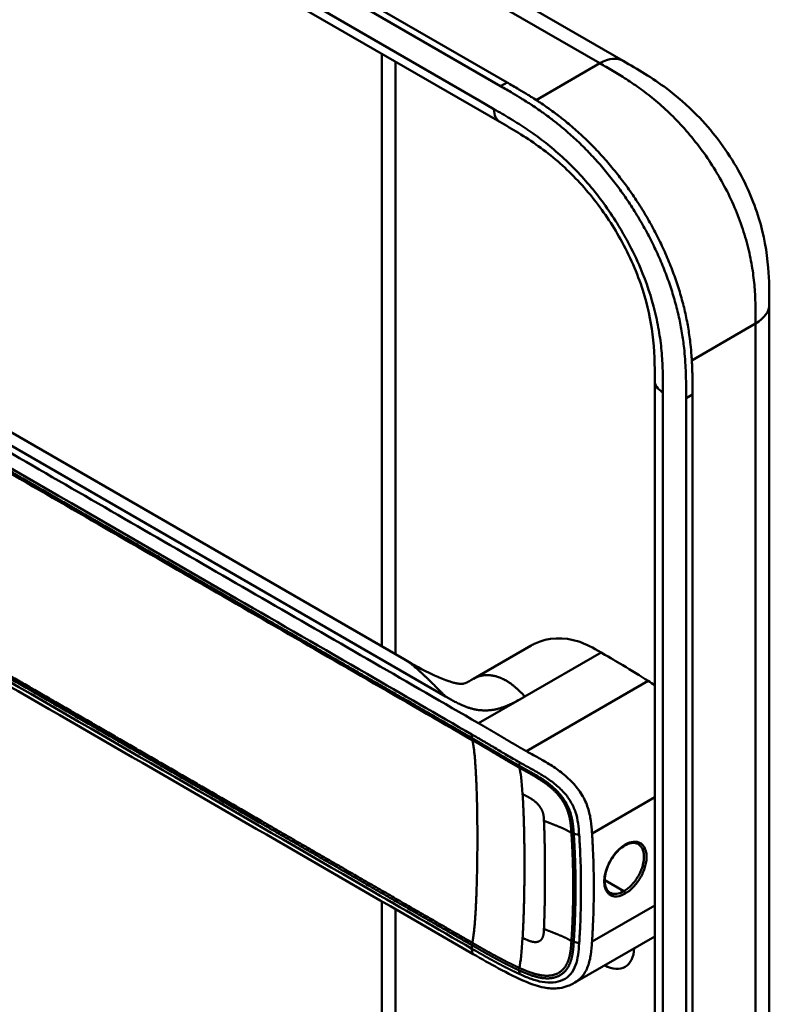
# Model space of a CAD drawing. Header units: millimetres. Extents: x 20 to 833, y 20 to 574.
# Tile 4 of 13: x 205 to 237, y 92 to 134. Entities that reach past the tile are written whole.
import ezdxf

# ---------------------------------------------------------------- set-up
doc = ezdxf.new("R2010")
doc.units = ezdxf.units.MM
doc.header["$LTSCALE"] = 2
doc.layers.add('Sichtbare Kanten(DIN)', color=7, linetype='Continuous', lineweight=50)
doc.layers.add('Sichtbare tangentiale Kanten(DIN)', color=7, linetype='Continuous', lineweight=50)

msp = doc.modelspace()

# ---------------------------------------------------------------- linework, layer by layer
at = {"layer": 'Sichtbare Kanten(DIN)'}
for p, q in [((180.722, 157.476), (225.548, 131.596)), ((225.273, 131.437), (180.448, 157.317)), ((225.239, 129.908), (184.249, 153.574)), ((220.591, 138.246), (230.519, 132.514)), ((220.194, 107.507), (220.194, 132.821)), ((225.239, 129.908), (225.239, 129.908)), ((221.146, 106.957), (189.379, 125.299)), ((236.759, 122.112), (236.759, 122.112)), ((231.862, 118.846), (231.862, 118.846)), ((231.862, 56.978), (231.862, 118.846)), ((233.478, 118.269), (233.478, 55.748)), ((233.204, 55.59), (233.204, 118.111)), ((226.573, 107.538), (224.116, 106.119)), ((220.194, 106.607), (220.194, 106.607)), ((220.194, 105.811), (220.194, 105.811)), ((223.773, 104.541), (223.773, 104.541)), ((223.686, 103.795), (223.686, 103.795)), ((223.898, 103.672), (223.898, 103.672)), ((228.347, 101.682), (228.347, 101.682)), ((226.82, 100.801), (226.821, 100.801)), ((228.365, 99.893), (228.365, 99.893)), ((220.194, 96.958), (220.194, 96.958)), ((220.194, 96.809), (220.194, 96.809)), ((220.194, 64.793), (220.194, 96.611)), ((228.465, 96.262), (228.465, 96.262)), ((228.697, 96.185), (228.697, 96.185)), ((231.862, 95.11), (228.442, 93.136)), ((224.104, 94.353), (224.104, 94.353)), ((228.442, 93.136), (228.442, 93.136))]:
    msp.add_line(p, q, dxfattribs=at)
for centre, major_axis, start_param, end_param in [((227.858, 101.4), (-2.8, 4.85), 0.009893, 0.010537), ((227.802, 101.367), (-2.76, 4.78), 6.246868, 6.247662), ((227.802, 101.367), (-2.34, 4.053), 6.056192, 6.056239), ((227.83, 101.384), (-2.32, 4.018), 6.063042, 6.063091), ((227.915, 101.433), (-2.3, 3.984), 6.09801, 6.098059), ((227.745, 101.335), (-2.3, 3.984), 6.012295, 6.012343), ((227.688, 101.302), (-2.26, 3.914), 5.965961, 5.96598), ((227.857, 101.401), (2.799, -4.849), 3.755149, 3.755152), ((227.801, 101.368), (-2.76, 4.78), 0.596305, 0.596308), ((227.971, 101.465), (-2.26, 3.914), 0.608456, 0.608473), ((228.028, 101.498), (-1.91, 3.309), 0.599588, 0.599593), ((227.745, 101.335), (2.3, -3.984), 3.918137, 3.918157), ((227.802, 101.367), (2.34, -4.053), 3.935383, 3.935402), ((227.688, 101.302), (-2.26, 3.914), 0.758688, 0.758708), ((227.83, 101.384), (-2.32, 4.018), 0.802604, 0.802622), ((227.802, 101.367), (2.34, -4.053), 5.30555, 5.3057), ((227.802, 101.367), (-2.76, 4.78), 2.193163, 2.193278), ((227.971, 101.465), (-2.26, 3.914), 2.483048, 2.483052), ((227.802, 101.367), (-2.76, 4.78), 2.502702, 2.502706), ((227.858, 101.401), (2.8, -4.85), 5.62772, 5.627723), ((229.668, 95.423), (0.93, -1.611), 5.076761, 5.076776), ((229.668, 95.423), (0.93, -1.611), 5.538923, 7.027295)]:
    msp.add_ellipse(centre, major_axis=major_axis, ratio=0.57735, start_param=start_param, end_param=end_param, dxfattribs=at)
for points, knots in [([(230.519, 132.514), (231.119, 132.168), (231.757, 131.792), (232.818, 130.999), (233.255, 130.621), (234.296, 129.557), (234.88, 128.795), (235.754, 127.286), (236.085, 126.533), (236.529, 125.079), (236.656, 124.361), (236.758, 123.136), (236.759, 122.609), (236.759, 122.112)], [0, 0, 0, 0, 0.636767, 0.636767, 1.094754, 1.094754, 1.798559, 1.798559, 2.40297, 2.40297, 2.975021, 2.975021, 3.432636, 3.432636, 3.432636, 3.432636]), ([(233.204, 118.111), (233.204, 118.208), (233.204, 118.404), (233.202, 118.651), (233.199, 118.9), (233.194, 119.101), (233.184, 119.356), (233.173, 119.562), (233.152, 119.875), (233.123, 120.192), (233.063, 120.676), (232.991, 121.115), (232.876, 121.673), (232.763, 122.124), (232.596, 122.693), (232.441, 123.149), (232.223, 123.718), (232.03, 124.172), (231.766, 124.732), (231.537, 125.175), (231.231, 125.718), (230.972, 126.144), (230.63, 126.662), (230.344, 127.065), (229.972, 127.552), (229.664, 127.927), (229.268, 128.375), (228.943, 128.718), (228.528, 129.124), (228.19, 129.43), (227.806, 129.754), (227.549, 129.958), (227.29, 130.154), (227.117, 130.279), (226.901, 130.431), (226.728, 130.549), (226.513, 130.691), (226.34, 130.801), (226.082, 130.962), (225.74, 131.168), (225.442, 131.34), (225.273, 131.437)], [0.0000095, 0.0000095, 0.0000095, 0.0000095, 0.0208425, 0.0416756, 0.0520922, 0.0729253, 0.0833418, 0.1041749, 0.1145915, 0.1458411, 0.1666742, 0.2083404, 0.2291735, 0.2708396, 0.2916727, 0.3333389, 0.354172, 0.3958382, 0.4166713, 0.4583375, 0.4791706, 0.5208368, 0.5416698, 0.583336, 0.6041691, 0.6458353, 0.6666684, 0.7083346, 0.7291677, 0.7708339, 0.7916669, 0.8229166, 0.8333331, 0.8541662, 0.8645828, 0.8854159, 0.8958324, 0.9166655, 0.927082, 0.9583317, 0.9999979, 0.9999979, 0.9999979, 0.9999979]), ([(225.548, 131.596), (225.717, 131.498), (226.014, 131.326), (226.356, 131.12), (226.615, 130.96), (226.787, 130.849), (227.003, 130.707), (227.176, 130.59), (227.392, 130.438), (227.564, 130.312), (227.823, 130.117), (228.081, 129.912), (228.465, 129.588), (228.802, 129.282), (229.217, 128.876), (229.542, 128.534), (229.939, 128.085), (230.247, 127.71), (230.619, 127.224), (230.905, 126.821), (231.246, 126.302), (231.506, 125.877), (231.811, 125.333), (232.04, 124.891), (232.304, 124.33), (232.498, 123.877), (232.716, 123.307), (232.87, 122.851), (233.037, 122.283), (233.151, 121.831), (233.266, 121.274), (233.338, 120.835), (233.398, 120.35), (233.426, 120.033), (233.448, 119.721), (233.458, 119.515), (233.468, 119.26), (233.473, 119.058), (233.477, 118.809), (233.478, 118.562), (233.478, 118.367), (233.478, 118.269)], [-0.9999979, -0.9999979, -0.9999979, -0.9999979, -0.9583317, -0.927082, -0.9166655, -0.8958324, -0.8854159, -0.8645828, -0.8541662, -0.8333331, -0.8229166, -0.7916669, -0.7708339, -0.7291677, -0.7083346, -0.6666684, -0.6458353, -0.6041691, -0.583336, -0.5416698, -0.5208368, -0.4791706, -0.4583375, -0.4166713, -0.3958382, -0.354172, -0.3333389, -0.2916727, -0.2708396, -0.2291735, -0.2083404, -0.1666742, -0.1458411, -0.1145915, -0.1041749, -0.0833418, -0.0729253, -0.0520922, -0.0416756, -0.0208425, -0.0000095, -0.0000095, -0.0000095, -0.0000095]), ([(231.862, 118.846), (231.862, 119.508), (231.856, 120.155), (231.694, 121.442), (231.558, 122.077), (231.119, 123.446), (230.791, 124.197), (230.046, 125.529), (229.636, 126.136), (228.737, 127.254), (228.235, 127.771), (227.173, 128.693), (226.603, 129.09), (225.77, 129.601), (225.506, 129.754), (225.239, 129.908)], [0, 0, 0, 0, 0.609028, 0.609028, 1.140262, 1.140262, 1.745142, 1.745142, 2.28517, 2.28517, 2.850958, 2.850958, 3.470181, 3.470181, 3.753639, 3.753639, 3.753639, 3.753639]), ([(236.759, 122.112), (236.759, 111.225), (236.759, 100.338), (236.759, 79.716), (236.759, 69.98), (236.759, 60.244)], [0, 0, 0, 0, 10, 10, 18.94314, 18.94314, 18.94314, 18.94314]), ([(224.104, 94.353), (214.676, 99.797), (205.248, 105.24), (193.254, 112.164), (190.687, 113.646), (186.838, 115.869), (185.539, 116.607), (183.79, 117.845), (183.23, 118.291), (182.554, 119.048), (182.352, 119.327), (182.136, 119.785), (182.078, 119.95), (182.019, 120.212), (182.004, 120.303), (181.989, 120.446), (181.985, 120.495), (181.982, 120.573), (181.981, 120.599), (181.98, 120.642), (181.979, 120.657), (181.979, 120.681), (181.979, 120.69), (181.979, 120.703), (181.979, 120.709), (181.979, 120.717), (181.979, 120.719), (181.979, 120.724), (181.979, 120.725), (181.979, 120.728), (181.979, 120.73), (181.979, 120.731)], [0.000012, 0.000012, 0.000012, 0.000012, 10, 10, 12.721815, 12.721815, 14.083382, 14.083382, 14.788117, 14.788117, 15.165559, 15.165559, 15.364309, 15.364309, 15.466235, 15.466235, 15.51796, 15.51796, 15.544267, 15.544267, 15.557804, 15.557804, 15.564928, 15.564928, 15.568801, 15.568801, 15.570957, 15.570957, 15.572137, 15.572137, 15.573377, 15.573377, 15.573377, 15.573377]), ([(229.566, 107.241), (229.223, 107.44), (228.928, 107.601), (228.619, 107.703), (227.978, 107.916), (227.294, 107.879), (226.752, 107.63), (226.691, 107.602), (226.631, 107.571), (226.574, 107.538)], [-2.989299, -2.989299, -2.989299, -2.989299, -2.535557, -2.535557, -2.535557, -1.593411, -1.593411, -1.593411, -1.487163, -1.487163, -1.487163, -1.487163]), ([(221.148, 106.957), (221.534, 106.734), (221.936, 106.497), (222.56, 106.203), (222.743, 106.123), (222.996, 106.032), (223.053, 106.012), (223.164, 105.977), (223.218, 105.962), (223.294, 105.942), (223.318, 105.936), (223.363, 105.926), (223.384, 105.921), (223.442, 105.91), (223.473, 105.906), (223.546, 105.897), (223.572, 105.896), (223.615, 105.896), (223.629, 105.897), (223.683, 105.904), (223.714, 105.907), (223.868, 105.981), (223.92, 106.008), (223.993, 106.049)], [0, 0, 0, 0, 0.412798, 0.412798, 0.571706, 0.571706, 0.617207, 0.617207, 0.658837, 0.658837, 0.679527, 0.679527, 0.700225, 0.700225, 0.742052, 0.742052, 0.82549, 0.82549, 0.921407, 0.921407, 1.209516, 1.209516, 1.309538, 1.309538, 1.309538, 1.309538]), ([(231.582, 106.023), (231.253, 106.231), (230.861, 106.475), (230.142, 106.908), (230.063, 106.954), (229.566, 107.241)], [-1.067267, -1.067267, -1.067267, -1.067267, -0.527761, -0.527761, 0, 0, 0, 0]), ([(230.585, 98.996), (230.499, 98.946), (230.412, 98.88), (230.245, 98.722), (230.164, 98.628), (230.019, 98.424), (229.954, 98.312), (229.846, 98.083), (229.803, 97.963), (229.745, 97.732), (229.729, 97.619), (229.725, 97.414), (229.737, 97.32), (229.783, 97.163), (229.819, 97.098), (229.887, 97.021), (229.916, 96.997), (229.948, 96.979)], [0, 0, 0, 0, 0.0929743, 0.0929743, 0.1876662, 0.1876662, 0.2826213, 0.2826213, 0.3785871, 0.3785871, 0.4744447, 0.4744447, 0.5687909, 0.5687909, 0.662474, 0.662474, 0.7185746, 0.7185746, 0.7185746, 0.7185746]), ([(231.149, 99.057), (231.083, 99.095), (231.003, 99.113), (230.83, 99.101), (230.735, 99.073), (230.621, 99.016), (230.603, 99.006), (230.585, 98.996)], [0, 0, 0, 0, 0.1124138, 0.1124138, 0.2176118, 0.2176118, 0.2371353, 0.2371353, 0.2371353, 0.2371353]), ([(228.442, 93.136), (228.437, 93.133), (228.432, 93.13), (228.42, 93.123), (228.414, 93.12), (228.398, 93.111), (228.388, 93.105), (228.362, 93.091), (228.346, 93.082), (228.301, 93.059), (228.271, 93.044), (228.183, 93.004), (228.123, 92.981), (227.945, 92.924), (227.825, 92.901), (227.514, 92.873), (227.321, 92.887), (226.875, 92.971), (226.623, 93.06), (225.965, 93.337), (225.574, 93.537), (224.823, 93.939), (224.464, 94.145), (224.104, 94.353)], [0, 0, 0, 0, 0.004984, 0.004984, 0.010551, 0.010551, 0.018857, 0.018857, 0.032649, 0.032649, 0.058506, 0.058506, 0.111776, 0.111776, 0.219064, 0.219064, 0.389016, 0.389016, 0.623188, 0.623188, 1.027902, 1.027902, 1.409262, 1.409262, 1.409262, 1.409262])]:
    msp.add_open_spline(points, degree=3, knots=knots, dxfattribs=at)
for points, degree in [([(221.147, 106.957), (221.147, 106.957), (221.147, 106.957), (221.147, 106.957), (221.147, 106.957), (221.147, 106.957), (221.148, 106.957), (221.148, 106.957)], 7), ([(224.125, 106.125), (224.098, 106.109), (224.071, 106.094), (224.045, 106.078), (224.019, 106.064), (223.993, 106.049)], 5), ([(224.116, 106.119), (224.119, 106.121), (224.122, 106.123), (224.125, 106.125)], 3), ([(231.582, 106.023), (231.675, 105.964), (231.769, 105.905), (231.862, 105.843)], 3), ([(231.149, 99.057), (231.149, 99.057), (231.149, 99.057), (231.149, 99.057)], 3), ([(227.164, 98.647), (227.164, 98.647), (227.164, 98.647), (227.164, 98.647)], 3), ([(227.165, 96.979), (227.165, 96.979), (227.165, 96.979), (227.165, 96.979)], 3)]:
    msp.add_open_spline(points, degree=degree, dxfattribs=at)
at = {"layer": 'Sichtbare tangentiale Kanten(DIN)'}
for p, q in [((229.516, 132.417), (219.591, 138.147)), ((220.78, 132.483), (220.78, 107.169)), ((226.793, 130.845), (229.516, 132.417)), ((229.519, 132.415), (229.516, 132.417)), ((230.607, 131.762), (230.607, 131.762)), ((225.273, 131.437), (225.548, 131.596)), ((232.723, 130.055), (232.723, 130.055)), ((188.737, 125.098), (222.92, 105.363)), ((236.147, 122.572), (236.147, 122.572)), ((236.174, 121.295), (233.447, 119.721)), ((233.204, 118.111), (233.478, 118.269)), ((226.312, 105.363), (229.566, 107.241)), ((220.78, 106.269), (220.78, 106.269)), ((231.582, 106.023), (226.38, 103.019)), ((220.78, 105.473), (220.78, 105.473)), ((224.33, 104.219), (226.267, 105.337)), ((226.267, 105.337), (226.312, 105.363)), ((223.84, 103.706), (223.84, 103.706)), ((224.05, 103.584), (224.05, 103.734)), ((226.066, 102.403), (226.077, 102.547)), ((231.862, 101.059), (229.181, 99.511)), ((228.4, 99.494), (228.633, 99.443)), ((228.461, 98.243), (228.461, 98.243)), ((228.696, 98.107), (228.696, 98.107)), ((229.253, 97.786), (229.253, 97.786)), ((230.545, 97.04), (229.727, 97.512)), ((220.78, 96.62), (220.78, 96.62)), ((220.78, 96.471), (220.78, 96.471)), ((231.862, 96.435), (229.181, 94.887)), ((220.78, 96.273), (220.78, 63.976)), ((224.05, 94.582), (224.05, 94.732)), ((228.4, 94.87), (228.633, 94.819)), ((226.066, 93.658), (226.077, 93.503))]:
    msp.add_line(p, q, dxfattribs=at)
for centre, major_axis, ratio, start_param, end_param in [((225.788, 94.488), (0.206, 7.959), 0.058822, 5.715032, 6.102647), ((225.787, 101.278), (0.174, -7.758), 0.062155, 0.250345, 0.637485)]:
    msp.add_ellipse(centre, major_axis=major_axis, ratio=ratio, start_param=start_param, end_param=end_param, dxfattribs=at)
for points, degree in [([(224.991, 130.457), (211.327, 138.346), (197.664, 146.235), (184, 154.123)], 3), ([(229.519, 132.415), (229.91, 132.641), (230.263, 132.662), (230.519, 132.514)], 3), ([(225.239, 129.908), (225.085, 129.997), (224.991, 130.187), (224.991, 130.457)], 3), ([(236.174, 121.295), (236.564, 121.521), (236.759, 121.816), (236.759, 122.112)], 3), ([(236.174, 59.427), (236.174, 90.361), (236.174, 121.295)], 2), ([(231.862, 118.846), (231.862, 118.668), (231.98, 118.491), (232.214, 118.356)], 3), ([(232.214, 56.488), (232.214, 77.11), (232.214, 97.733), (232.214, 118.356)], 3), ([(221.148, 106.957), (221.283, 106.879), (221.442, 106.768), (221.63, 106.617), (221.856, 106.414), (222.134, 106.147), (222.48, 105.8), (222.92, 105.363)], 7), ([(226.312, 105.363), (225.956, 105.717), (225.669, 106.005), (225.347, 106.203), (225.001, 106.311), (224.671, 106.332), (224.382, 106.27), (224.125, 106.125)], 7), ([(222.92, 105.363), (223.657, 104.937), (224.196, 104.626), (224.993, 104.619), (225.539, 104.917), (226.267, 105.337)], 5), ([(224.063, 94.836), (224.238, 95.638), (224.325, 97.935), (224.325, 100.696), (224.238, 102.893), (224.063, 103.495)], 5), ([(227.127, 100.05), (227.118, 100.263), (227.112, 100.444), (227.02, 100.64), (226.871, 100.813), (226.665, 100.968), (226.454, 101.067), (226.214, 101.19)], 7), ([(226.214, 95.05), (226.278, 96.091), (226.31, 97.449), (226.31, 98.901), (226.278, 100.222), (226.214, 101.19)], 5), ([(228.301, 99.533), (228.095, 99.66), (227.864, 99.766), (227.618, 99.86), (227.368, 99.952), (227.127, 100.05)], 5), ([(227.127, 100.05), (227.165, 99.148), (227.177, 98.229), (227.177, 97.304), (227.165, 96.372), (227.127, 95.426)], 5), ([(230.602, 99.033), (230.602, 99.015), (230.595, 99.002), (230.585, 98.996)], 3), ([(230.545, 97.04), (230.577, 97.022), (230.602, 96.977), (230.601, 96.941)], 3), ([(227.127, 95.426), (227.118, 95.204), (227.112, 95.009), (227.019, 94.871), (226.871, 94.802), (226.665, 94.824), (226.454, 94.928), (226.214, 95.05)], 7), ([(228.301, 94.908), (228.095, 95.035), (227.864, 95.141), (227.618, 95.236), (227.368, 95.327), (227.127, 95.426)], 5), ([(224.104, 94.353), (224.076, 94.369), (224.058, 94.403), (224.05, 94.454), (224.05, 94.516), (224.05, 94.582)], 5)]:
    msp.add_open_spline(points, degree=degree, dxfattribs=at)
for points, degree, knots in [([(236.174, 121.295), (236.174, 121.5), (236.174, 121.712), (236.17, 121.925), (236.166, 122.163), (236.158, 122.404), (236.142, 122.647), (236.125, 122.911), (236.1, 123.176), (236.063, 123.446), (236.025, 123.727), (235.974, 124.013), (235.908, 124.309), (235.841, 124.606), (235.759, 124.911), (235.662, 125.217), (235.564, 125.524), (235.45, 125.834), (235.322, 126.143), (235.193, 126.45), (235.05, 126.757), (234.893, 127.059), (234.738, 127.358), (234.568, 127.655), (234.388, 127.942), (234.208, 128.229), (234.019, 128.506), (233.821, 128.772), (233.624, 129.036), (233.419, 129.29), (233.207, 129.533), (232.999, 129.771), (232.783, 129.999), (232.562, 130.216), (232.348, 130.425), (232.129, 130.623), (231.908, 130.809), (231.696, 130.987), (231.482, 131.154), (231.266, 131.311), (231.062, 131.461), (230.856, 131.601), (230.649, 131.735), (230.453, 131.862), (230.258, 131.982), (230.064, 132.097), (229.88, 132.207), (229.697, 132.312), (229.519, 132.415)], 3, [0, 0, 0, 0, 0.200333, 0.200333, 0.200333, 0.423418, 0.423418, 0.423418, 0.666166, 0.666166, 0.666166, 0.918702, 0.918702, 0.918702, 1.172126, 1.172126, 1.172126, 1.426817, 1.426817, 1.426817, 1.680705, 1.680705, 1.680705, 1.931989, 1.931989, 1.931989, 2.183319, 2.183319, 2.183319, 2.432871, 2.432871, 2.432871, 2.676761, 2.676761, 2.676761, 2.911928, 2.911928, 2.911928, 3.136372, 3.136372, 3.136372, 3.349104, 3.349104, 3.349104, 3.549929, 3.549929, 3.549929, 3.740151, 3.740151, 3.740151, 3.740151]), ([(230.711, 124.787), (230.587, 125.019), (230.455, 125.248), (230.32, 125.47), (229.967, 126.047), (229.568, 126.605), (229.147, 127.111), (228.73, 127.612), (228.279, 128.08), (227.817, 128.494), (227.815, 128.496), (227.814, 128.498), (227.812, 128.499), (227.583, 128.704), (227.35, 128.897), (227.116, 129.078), (227.114, 129.08), (227.112, 129.082), (227.11, 129.083), (226.877, 129.263), (226.643, 129.432), (226.41, 129.588), (226.406, 129.591), (226.402, 129.594), (226.398, 129.597), (226.17, 129.751), (225.944, 129.893), (225.699, 130.042), (225.695, 130.044), (225.691, 130.047), (225.687, 130.049), (225.447, 130.194), (225.219, 130.326), (224.991, 130.457)], 3, [62.33301, 62.33301, 62.33301, 62.33301, 62.530517, 62.530517, 62.530517, 63.043494, 63.043494, 63.043494, 63.552237, 63.552237, 63.552237, 63.554207, 63.554207, 63.554207, 63.806635, 63.806635, 63.806635, 63.809067, 63.809067, 63.809067, 64.060403, 64.060403, 64.060403, 64.06491, 64.06491, 64.06491, 64.312256, 64.312256, 64.312256, 64.316327, 64.316327, 64.316327, 64.558412, 64.558412, 64.558412, 64.558412]), ([(224.33, 104.219), (224.329, 104.219), (224.326, 104.221), (222.843, 105.078), (221.344, 105.943), (218.35, 107.672), (216.854, 108.535), (213.865, 110.261), (212.371, 111.123), (209.382, 112.849), (207.887, 113.712), (204.896, 115.439), (203.4, 116.303), (200.409, 118.03), (198.915, 118.892), (196.675, 120.186), (195.928, 120.617), (194.434, 121.48), (193.687, 121.911), (192.19, 122.775), (191.442, 123.207), (189.945, 124.071), (189.197, 124.503), (188.451, 124.934)], 3, [0, 0, 0, 0, 0.003774, 0.003774, 1.589417, 1.589417, 3.175061, 3.175061, 4.760704, 4.760704, 6.346347, 6.346347, 7.93199, 7.93199, 9.517633, 9.517633, 10.310454, 10.310454, 11.103276, 11.103276, 11.896097, 11.896097, 12.687417, 12.687417, 12.687417, 12.687417]), ([(232.207, 119.162), (232.2, 119.463), (232.186, 119.734), (232.163, 120.011), (232.162, 120.016), (232.162, 120.021), (232.162, 120.026), (232.138, 120.308), (232.103, 120.6), (232.055, 120.895), (232.055, 120.898), (232.054, 120.9), (232.054, 120.903), (232.006, 121.199), (231.945, 121.502), (231.87, 121.806), (231.87, 121.807), (231.869, 121.808), (231.869, 121.81), (231.718, 122.422), (231.507, 123.053), (231.25, 123.662), (231.091, 124.038), (230.91, 124.416), (230.711, 124.787)], 3, [60.744241, 60.744241, 60.744241, 60.744241, 60.992687, 60.992687, 60.992687, 60.996983, 60.996983, 60.996983, 61.249514, 61.249514, 61.249514, 61.251636, 61.251636, 61.251636, 61.505377, 61.505377, 61.505377, 61.506519, 61.506519, 61.506519, 62.017834, 62.017834, 62.017834, 62.33301, 62.33301, 62.33301, 62.33301]), ([(188.171, 124.449), (190.987, 122.823), (193.811, 121.192), (196.625, 119.568), (202.403, 116.232), (208.194, 112.889), (213.974, 109.551), (215.837, 108.476), (217.701, 107.4), (219.567, 106.322), (221.067, 105.456), (222.571, 104.588), (224.05, 103.734)], 3, [23.229983, 23.229983, 23.229983, 23.229983, 26.216835, 26.216835, 26.216835, 32.351591, 32.351591, 32.351591, 34.327983, 34.327983, 34.327983, 35.917386, 35.917386, 35.917386, 35.917386]), ([(224.052, 103.583), (224.05, 103.584), (223.161, 104.098), (221.369, 105.132), (218.666, 106.693), (215.081, 108.763), (210.597, 111.352), (206.11, 113.942), (201.626, 116.531), (197.591, 118.861), (194.001, 120.933), (191.31, 122.487), (189.517, 123.522), (188.62, 124.04), (188.171, 124.299)], 5, [20.643738, 20.643738, 20.643738, 20.643738, 20.643738, 20.643738, 20.647429, 22.23307, 23.81871, 25.404351, 26.989992, 28.575633, 30.161274, 31.746914, 32.539735, 33.332924, 33.332924, 33.332924, 33.332924, 33.332924, 33.332924]), ([(188.184, 124.21), (188.932, 123.778), (189.679, 123.346), (191.174, 122.483), (191.921, 122.052), (194.164, 120.757), (195.659, 119.894), (198.649, 118.168), (200.144, 117.305), (203.133, 115.579), (204.628, 114.716), (207.618, 112.989), (209.114, 112.126), (212.104, 110.399), (213.598, 109.537), (216.587, 107.811), (218.082, 106.948), (221.078, 105.218), (222.581, 104.351), (224.063, 103.495)], 3, [3.014705, 3.014705, 3.014705, 3.014705, 3.807868, 3.807868, 4.600688, 4.600688, 6.186329, 6.186329, 7.77197, 7.77197, 9.357611, 9.357611, 10.943251, 10.943251, 12.528892, 12.528892, 14.114533, 14.114533, 15.703149, 15.703149, 15.703149, 15.703149]), ([(232.214, 118.356), (232.214, 118.395), (232.214, 118.434), (232.214, 118.505), (232.214, 118.538), (232.214, 118.603), (232.214, 118.636), (232.213, 118.833), (232.211, 118.997), (232.207, 119.162)], 3, [60.4984537, 60.4984537, 60.4984537, 60.4984537, 60.5342773, 60.5342773, 60.5642722, 60.5642722, 60.5942671, 60.5942671, 60.7442414, 60.7442414, 60.7442414, 60.7442414]), ([(188.172, 115.446), (188.172, 115.446), (188.62, 115.187), (189.517, 114.67), (191.31, 113.634), (194.001, 112.081), (197.59, 110.008), (201.626, 107.679), (206.11, 105.09), (210.597, 102.499), (215.082, 99.91), (218.668, 97.839), (221.37, 96.28), (223.161, 95.245), (224.05, 94.732)], 5, [0, 0, 0, 0, 0, 0, 0.000115, 0.792936, 1.585758, 3.171401, 4.757044, 6.342687, 7.92833, 9.513973, 11.099617, 12.688168, 12.688168, 12.688168, 12.688168, 12.688168, 12.688168]), ([(224.05, 94.582), (222.553, 95.447), (221.061, 96.308), (219.566, 97.171), (214.093, 100.331), (208.621, 103.491), (203.143, 106.653), (199.465, 108.777), (195.798, 110.894), (192.118, 113.019), (190.803, 113.778), (189.485, 114.539), (188.171, 115.297)], 3, [0, 0, 0, 0, 1.585642, 1.585642, 1.585642, 7.391542, 7.391542, 7.391542, 11.290432, 11.290432, 11.290432, 12.683632, 12.683632, 12.683632, 12.683632]), ([(224.065, 94.835), (224.063, 94.836), (223.174, 95.349), (221.382, 96.384), (218.679, 97.944), (215.093, 100.015), (210.61, 102.603), (206.122, 105.194), (201.638, 107.783), (197.603, 110.113), (194.014, 112.185), (191.323, 113.738), (189.53, 114.774), (188.633, 115.292), (188.184, 115.551)], 5, [20.643505, 20.643505, 20.643505, 20.643505, 20.643505, 20.643505, 20.647304, 22.232947, 23.81859, 25.404233, 26.989877, 28.57552, 30.161163, 31.746806, 32.539627, 33.332646, 33.332646, 33.332646, 33.332646, 33.332646, 33.332646]), ([(226.38, 103.019), (226.38, 103.019), (226.374, 103.022), (226.317, 103.054), (226.207, 103.116), (226.043, 103.211), (225.822, 103.339), (225.59, 103.478), (225.388, 103.598), (225.213, 103.702), (225.065, 103.79), (224.941, 103.864), (224.817, 103.936), (224.671, 104.022), (224.549, 104.092), (224.453, 104.148), (224.38, 104.19), (224.333, 104.217)], 5, [0, 0, 0, 0, 0, 0, 0.0000229, 0.0096916, 0.0982564, 0.1868211, 0.2753859, 0.3639507, 0.4082331, 0.4525155, 0.4967979, 0.5410803, 0.5853627, 0.6296451, 0.7144354, 0.7144354, 0.7144354, 0.7144354, 0.7144354, 0.7144354]), ([(224.053, 103.732), (224.132, 103.687), (224.211, 103.641), (224.29, 103.595), (224.331, 103.572), (224.372, 103.548), (224.413, 103.524), (224.453, 103.5), (224.494, 103.476), (224.535, 103.452), (224.576, 103.428), (224.617, 103.404), (224.658, 103.38), (224.699, 103.356), (224.74, 103.332), (224.781, 103.307), (224.822, 103.283), (224.864, 103.259), (224.905, 103.234), (224.946, 103.21), (224.987, 103.185), (225.029, 103.16), (225.112, 103.111), (225.196, 103.061), (225.281, 103.01), (225.367, 102.959), (225.453, 102.907), (225.542, 102.855), (225.63, 102.803), (225.72, 102.751), (225.809, 102.699), (225.899, 102.647), (225.988, 102.596), (226.077, 102.547)], 3, [35.9173864, 35.9173864, 35.9173864, 35.9173864, 36.0021913, 36.0021913, 36.0021913, 36.0464737, 36.0464737, 36.0464737, 36.0907561, 36.0907561, 36.0907561, 36.1350385, 36.1350385, 36.1350385, 36.1793209, 36.1793209, 36.1793209, 36.2236033, 36.2236033, 36.2236033, 36.2678857, 36.2678857, 36.2678857, 36.3564505, 36.3564505, 36.3564505, 36.4450153, 36.4450153, 36.4450153, 36.5335801, 36.5335801, 36.5335801, 36.6222122, 36.6222122, 36.6222122, 36.6222122]), ([(226.066, 102.403), (226.066, 102.403), (226.013, 102.433), (225.906, 102.493), (225.746, 102.585), (225.534, 102.709), (225.277, 102.862), (225.025, 103.014), (224.778, 103.16), (224.535, 103.304), (224.341, 103.416), (224.197, 103.5), (224.101, 103.555), (224.055, 103.582)], 5, [19.9459827, 19.9459827, 19.9459827, 19.9459827, 19.9459827, 19.9459827, 19.9460686, 20.0337387, 20.1214087, 20.2090787, 20.2967487, 20.3844187, 20.4720888, 20.5597588, 20.6429705, 20.6429705, 20.6429705, 20.6429705, 20.6429705, 20.6429705]), ([(224.063, 103.495), (224.11, 103.467), (224.207, 103.412), (224.352, 103.328), (224.546, 103.215), (224.788, 103.071), (225.036, 102.925), (225.286, 102.775), (225.544, 102.622), (225.755, 102.498), (225.915, 102.406), (226.022, 102.345), (226.076, 102.315)], 5, [15.703149, 15.703149, 15.703149, 15.703149, 15.703149, 15.703149, 15.7878438, 15.8755138, 15.9631839, 16.0508539, 16.1385239, 16.2261939, 16.3138639, 16.4021379, 16.4021379, 16.4021379, 16.4021379, 16.4021379, 16.4021379]), ([(229.181, 99.511), (229.181, 99.519), (229.18, 99.527), (229.18, 99.535), (229.169, 99.707), (229.155, 99.88), (229.13, 100.058), (229.104, 100.235), (229.066, 100.417), (229.004, 100.602), (228.943, 100.788), (228.857, 100.978), (228.746, 101.162), (228.634, 101.346), (228.497, 101.523), (228.344, 101.685), (228.192, 101.846), (228.026, 101.992), (227.857, 102.123), (227.688, 102.253), (227.515, 102.369), (227.346, 102.473), (227.177, 102.578), (227.012, 102.671), (226.852, 102.76), (226.691, 102.849), (226.536, 102.932), (226.38, 103.019)], 3, [0, 0, 0, 0, 0.007362, 0.007362, 0.007362, 0.167688, 0.167688, 0.167688, 0.328015, 0.328015, 0.328015, 0.488341, 0.488341, 0.488341, 0.648667, 0.648667, 0.648667, 0.808994, 0.808994, 0.808994, 0.96932, 0.96932, 0.96932, 1.129647, 1.129647, 1.129647, 1.28995, 1.28995, 1.28995, 1.28995]), ([(228.4, 99.494), (228.4, 99.495), (228.395, 99.582), (228.382, 99.755), (228.358, 100.018), (228.288, 100.376), (228.091, 100.842), (227.756, 101.283), (227.337, 101.651), (226.894, 101.943), (226.557, 102.133), (226.31, 102.267), (226.147, 102.357), (226.066, 102.403)], 5, [18.881507, 18.881507, 18.881507, 18.881507, 18.881507, 18.881507, 18.882697, 19.015618, 19.14854, 19.281461, 19.414383, 19.547304, 19.680226, 19.813147, 19.945983, 19.945983, 19.945983, 19.945983, 19.945983, 19.945983]), ([(226.076, 102.315), (226.156, 102.27), (226.318, 102.181), (226.561, 102.048), (226.889, 101.863), (227.311, 101.582), (227.699, 101.237), (228.006, 100.829), (228.191, 100.39), (228.259, 100.047), (228.283, 99.79), (228.295, 99.619), (228.301, 99.533)], 5, [0, 0, 0, 0, 0, 0, 0.132315, 0.265237, 0.398158, 0.53108, 0.664001, 0.796923, 0.929844, 1.062736, 1.062736, 1.062736, 1.062736, 1.062736, 1.062736]), ([(226.077, 102.547), (226.086, 102.542), (226.096, 102.536), (226.105, 102.531), (226.265, 102.442), (226.421, 102.358), (226.579, 102.271), (226.737, 102.184), (226.896, 102.094), (227.054, 101.996), (227.212, 101.898), (227.369, 101.793), (227.518, 101.678), (227.667, 101.563), (227.809, 101.439), (227.935, 101.305), (228.061, 101.171), (228.172, 101.028), (228.263, 100.878), (228.354, 100.729), (228.425, 100.574), (228.477, 100.416), (228.529, 100.259), (228.563, 100.1), (228.586, 99.938), (228.609, 99.777), (228.622, 99.612), (228.633, 99.443)], 3, [36.622212, 36.622212, 36.622212, 36.622212, 36.631814, 36.631814, 36.631814, 36.79214, 36.79214, 36.79214, 36.952466, 36.952466, 36.952466, 37.112793, 37.112793, 37.112793, 37.273119, 37.273119, 37.273119, 37.433446, 37.433446, 37.433446, 37.593772, 37.593772, 37.593772, 37.754099, 37.754099, 37.754099, 37.914067, 37.914067, 37.914067, 37.914067]), ([(228.301, 99.533), (228.301, 99.533), (228.301, 99.532), (228.309, 99.417), (228.322, 99.187), (228.343, 98.84), (228.36, 98.38), (228.376, 97.803), (228.379, 97.227), (228.376, 96.649), (228.36, 96.07), (228.343, 95.606), (228.322, 95.257), (228.309, 95.025), (228.301, 94.908)], 5, [17.464876, 17.464876, 17.464876, 17.464876, 17.464876, 17.464876, 17.464906, 17.466133, 17.643037, 17.819941, 17.996845, 18.173749, 18.350653, 18.527557, 18.704461, 18.882622, 18.882622, 18.882622, 18.882622, 18.882622, 18.882622]), ([(228.4, 94.87), (228.4, 94.87), (228.408, 94.985), (228.421, 95.217), (228.442, 95.567), (228.459, 96.029), (228.475, 96.609), (228.478, 97.188), (228.475, 97.765), (228.459, 98.344), (228.442, 98.803), (228.421, 99.151), (228.408, 99.379), (228.4, 99.494)], 5, [0.000001, 0.000001, 0.000001, 0.000001, 0.000001, 0.000001, 0.000038, 0.176942, 0.353846, 0.53075, 0.707654, 0.884558, 1.061462, 1.238366, 1.415305, 1.415305, 1.415305, 1.415305, 1.415305, 1.415305]), ([(228.633, 99.443), (228.634, 99.435), (228.634, 99.426), (228.635, 99.418), (228.641, 99.325), (228.647, 99.231), (228.652, 99.136), (228.658, 99.042), (228.663, 98.947), (228.668, 98.852), (228.677, 98.662), (228.685, 98.47), (228.691, 98.279), (228.721, 97.38), (228.715, 96.488), (228.675, 95.584), (228.673, 95.528), (228.67, 95.471), (228.668, 95.415), (228.663, 95.319), (228.658, 95.224), (228.652, 95.129), (228.647, 95.033), (228.641, 94.938), (228.635, 94.844), (228.634, 94.836), (228.634, 94.827), (228.633, 94.819)], 3, [0, 0, 0, 0, 0.008036, 0.008036, 0.008036, 0.096166, 0.096166, 0.096166, 0.184296, 0.184296, 0.184296, 0.360556, 0.360556, 0.360556, 1.190148, 1.190148, 1.190148, 1.241854, 1.241854, 1.241854, 1.329984, 1.329984, 1.329984, 1.418114, 1.418114, 1.418114, 1.426148, 1.426148, 1.426148, 1.426148]), ([(229.181, 94.887), (229.182, 94.893), (229.183, 94.903), (229.183, 94.911), (229.189, 94.999), (229.194, 95.087), (229.199, 95.175), (229.205, 95.271), (229.21, 95.368), (229.215, 95.465), (229.224, 95.658), (229.232, 95.853), (229.238, 96.047), (229.245, 96.241), (229.25, 96.435), (229.253, 96.627), (229.256, 96.82), (229.258, 97.013), (229.258, 97.205), (229.258, 97.397), (229.256, 97.588), (229.253, 97.781), (229.25, 97.973), (229.245, 98.166), (229.238, 98.359), (229.232, 98.553), (229.224, 98.746), (229.215, 98.938), (229.21, 99.034), (229.205, 99.13), (229.199, 99.226), (229.194, 99.321), (229.188, 99.416), (229.181, 99.511)], 3, [0, 0, 0, 0, 0.00741, 0.00741, 0.00741, 0.088467, 0.088467, 0.088467, 0.176597, 0.176597, 0.176597, 0.352857, 0.352857, 0.352857, 0.529117, 0.529117, 0.529117, 0.705376, 0.705376, 0.705376, 0.881636, 0.881636, 0.881636, 1.057896, 1.057896, 1.057896, 1.234156, 1.234156, 1.234156, 1.322285, 1.322285, 1.322285, 1.410732, 1.410732, 1.410732, 1.410732]), ([(230.601, 96.941), (230.483, 96.873), (230.305, 96.81), (230.097, 96.819), (229.961, 96.869), (229.849, 96.962), (229.766, 97.095), (229.715, 97.262), (229.698, 97.457), (229.715, 97.673), (229.766, 97.901), (229.849, 98.132), (229.961, 98.358), (230.097, 98.569), (230.305, 98.821), (230.483, 98.965), (230.602, 99.033)], 3, [0, 0, 0, 0, 0.1229603, 0.1844403, 0.2459204, 0.3074004, 0.3688805, 0.4303605, 0.4918406, 0.5533206, 0.6148007, 0.6762807, 0.7377608, 0.7992408, 0.8607209, 0.983681, 0.983681, 0.983681, 0.983681]), ([(230.545, 97.04), (230.656, 97.104), (230.768, 97.194), (230.871, 97.302), (230.885, 97.317), (230.899, 97.332), (230.913, 97.348), (230.95, 97.388), (230.985, 97.432), (231.019, 97.476), (231.065, 97.538), (231.109, 97.604), (231.148, 97.671), (231.171, 97.709), (231.192, 97.748), (231.211, 97.787), (231.227, 97.818), (231.241, 97.849), (231.255, 97.88), (231.286, 97.951), (231.313, 98.023), (231.335, 98.094), (231.353, 98.156), (231.368, 98.217), (231.379, 98.277), (231.381, 98.287), (231.382, 98.296), (231.384, 98.305), (231.395, 98.374), (231.4, 98.442), (231.4, 98.506), (231.4, 98.57), (231.395, 98.631), (231.384, 98.688), (231.382, 98.697), (231.38, 98.706), (231.378, 98.716), (231.367, 98.762), (231.353, 98.805), (231.335, 98.844), (231.313, 98.891), (231.286, 98.933), (231.255, 98.969), (231.241, 98.985), (231.226, 99), (231.209, 99.014), (231.19, 99.03), (231.17, 99.045), (231.149, 99.057)], 3, [0, 0, 0, 0, 0.1229603, 0.1229603, 0.1229603, 0.1399024, 0.1399024, 0.1399024, 0.1844404, 0.1844404, 0.1844404, 0.2459204, 0.2459204, 0.2459204, 0.2803959, 0.2803959, 0.2803959, 0.3074005, 0.3074005, 0.3074005, 0.3688806, 0.3688806, 0.3688806, 0.4219893, 0.4219893, 0.4219893, 0.4303607, 0.4303607, 0.4303607, 0.4918407, 0.4918407, 0.4918407, 0.5533208, 0.5533208, 0.5533208, 0.5635023, 0.5635023, 0.5635023, 0.6148009, 0.6148009, 0.6148009, 0.676281, 0.676281, 0.676281, 0.7044598, 0.7044598, 0.7044598, 0.7374964, 0.7374964, 0.7374964, 0.7374964]), ([(230.602, 99.033), (230.72, 99.102), (230.899, 99.163), (231.11, 99.153), (231.249, 99.102), (231.364, 99.007), (231.449, 98.873), (231.502, 98.705), (231.513, 98.574), (231.513, 98.506)], 3, [0, 0, 0, 0, 0.1229601, 0.1844402, 0.2459203, 0.3074004, 0.3688804, 0.4303605, 0.4918262, 0.4918262, 0.4918262, 0.4918262]), ([(231.513, 98.506), (231.513, 98.506), (231.513, 98.437), (231.502, 98.294), (231.449, 98.067), (231.364, 97.837), (231.249, 97.612), (231.11, 97.403), (230.899, 97.153), (230.72, 97.009), (230.601, 96.941)], 3, [0, 0, 0, 0, 0.0000144, 0.0614945, 0.1229746, 0.1844546, 0.2459347, 0.3074148, 0.3688949, 0.4918552, 0.4918552, 0.4918552, 0.4918552]), ([(229.948, 96.979), (229.948, 96.979), (229.948, 96.979), (229.948, 96.979), (229.987, 96.956), (230.03, 96.941), (230.075, 96.932), (230.109, 96.925), (230.145, 96.923), (230.182, 96.924), (230.195, 96.924), (230.208, 96.925), (230.221, 96.927), (230.323, 96.937), (230.434, 96.976), (230.545, 97.04)], 3, [0.7376021, 0.7376021, 0.7376021, 0.7376021, 0.7377606, 0.7377606, 0.7377606, 0.7992406, 0.7992406, 0.7992406, 0.8448718, 0.8448718, 0.8448718, 0.8607207, 0.8607207, 0.8607207, 0.983681, 0.983681, 0.983681, 0.983681]), ([(224.05, 94.732), (224.098, 94.704), (224.194, 94.649), (224.34, 94.565), (224.534, 94.453), (224.778, 94.317), (225.026, 94.18), (225.278, 94.046), (225.535, 93.912), (225.747, 93.808), (225.906, 93.732), (226.013, 93.682), (226.066, 93.658)], 5, [0, 0, 0, 0, 0, 0, 0.0848259, 0.1725609, 0.2602959, 0.3480309, 0.4357659, 0.5235009, 0.6112359, 0.698521, 0.698521, 0.698521, 0.698521, 0.698521, 0.698521]), ([(226.076, 93.764), (226.075, 93.764), (226.022, 93.788), (225.915, 93.838), (225.756, 93.914), (225.545, 94.018), (225.287, 94.152), (225.036, 94.285), (224.789, 94.422), (224.547, 94.557), (224.354, 94.668), (224.21, 94.751), (224.114, 94.807), (224.068, 94.833)], 5, [19.9453615, 19.9453615, 19.9453615, 19.9453615, 19.9453615, 19.9453615, 19.9454241, 20.0331591, 20.1208941, 20.2086291, 20.2963641, 20.3840991, 20.4718341, 20.5595692, 20.6426641, 20.6426641, 20.6426641, 20.6426641, 20.6426641, 20.6426641]), ([(226.066, 93.658), (226.066, 93.658), (226.148, 93.621), (226.311, 93.549), (226.558, 93.448), (226.895, 93.338), (227.339, 93.282), (227.757, 93.367), (228.091, 93.621), (228.288, 94.003), (228.358, 94.343), (228.382, 94.607), (228.395, 94.782), (228.4, 94.87)], 5, [0, 0, 0, 0, 0, 0, 0.000449, 0.133304, 0.266158, 0.399013, 0.531868, 0.664722, 0.797577, 0.930432, 1.064471, 1.064471, 1.064471, 1.064471, 1.064471, 1.064471]), ([(228.301, 94.908), (228.295, 94.822), (228.283, 94.649), (228.259, 94.392), (228.191, 94.065), (228.006, 93.709), (227.7, 93.476), (227.312, 93.397), (226.89, 93.45), (226.562, 93.556), (226.318, 93.656), (226.156, 93.727), (226.076, 93.764)], 5, [18.882622, 18.882622, 18.882622, 18.882622, 18.882622, 18.882622, 19.015441, 19.148296, 19.281151, 19.414005, 19.54686, 19.679715, 19.812569, 19.945357, 19.945357, 19.945357, 19.945357, 19.945357, 19.945357]), ([(228.633, 94.819), (228.622, 94.648), (228.609, 94.482), (228.586, 94.324), (228.563, 94.165), (228.529, 94.014), (228.477, 93.875), (228.425, 93.736), (228.354, 93.609), (228.263, 93.502), (228.172, 93.396), (228.061, 93.31), (227.935, 93.249), (227.809, 93.188), (227.667, 93.152), (227.518, 93.139), (227.369, 93.126), (227.212, 93.136), (227.054, 93.165), (226.896, 93.193), (226.737, 93.238), (226.579, 93.295), (226.421, 93.351), (226.264, 93.417), (226.105, 93.49), (226.096, 93.494), (226.086, 93.498), (226.077, 93.502)], 3, [0, 0, 0, 0, 0.159971, 0.159971, 0.159971, 0.320297, 0.320297, 0.320297, 0.480624, 0.480624, 0.480624, 0.64095, 0.64095, 0.64095, 0.801277, 0.801277, 0.801277, 0.961603, 0.961603, 0.961603, 1.121929, 1.121929, 1.121929, 1.282256, 1.282256, 1.282256, 1.291621, 1.291621, 1.291621, 1.291621]), ([(228.442, 93.136), (228.555, 93.201), (228.658, 93.286), (228.746, 93.387), (228.857, 93.515), (228.943, 93.668), (229.004, 93.831), (229.066, 93.995), (229.104, 94.167), (229.13, 94.34), (229.155, 94.514), (229.169, 94.689), (229.18, 94.863), (229.18, 94.871), (229.181, 94.879), (229.181, 94.887)], 3, [1.3944277, 1.3944277, 1.3944277, 1.3944277, 1.5198186, 1.5198186, 1.5198186, 1.680145, 1.680145, 1.680145, 1.8404714, 1.8404714, 1.8404714, 2.0007978, 2.0007978, 2.0007978, 2.0081391, 2.0081391, 2.0081391, 2.0081391]), ([(226.077, 93.502), (226.077, 93.502), (226.024, 93.527), (225.917, 93.576), (225.756, 93.653), (225.541, 93.76), (225.279, 93.895), (225.025, 94.031), (224.777, 94.167), (224.529, 94.307), (224.335, 94.418), (224.197, 94.498), (224.102, 94.552), (224.05, 94.582)], 5, [0.0000841, 0.0000841, 0.0000841, 0.0000841, 0.0000841, 0.0000841, 0.0003027, 0.0888675, 0.1774323, 0.2659971, 0.3545619, 0.4431267, 0.5316915, 0.6202563, 0.7088211, 0.7088211, 0.7088211, 0.7088211, 0.7088211, 0.7088211])]:
    msp.add_open_spline(points, degree=degree, knots=knots, dxfattribs=at)

doc.saveas('drawing.dxf')
